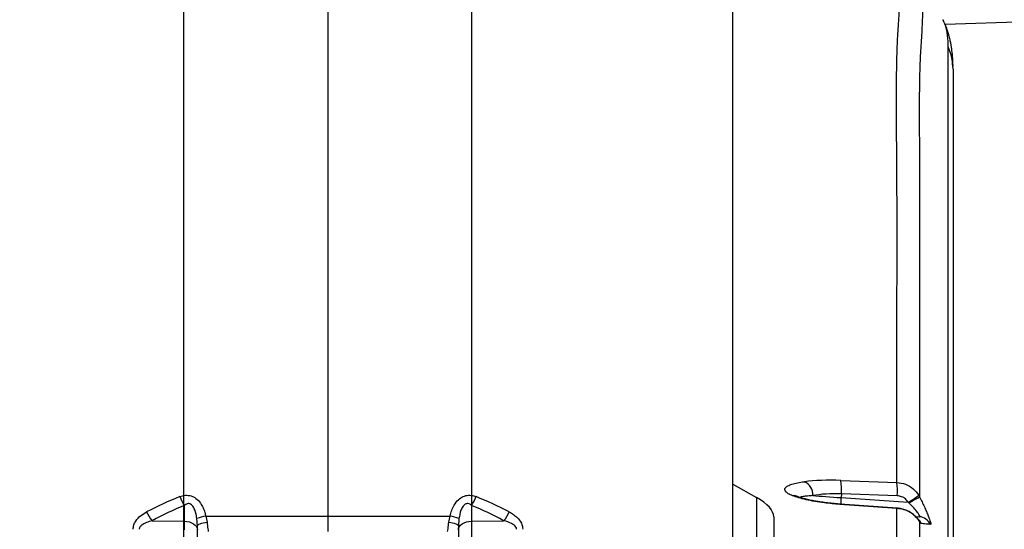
# Model space of a CAD drawing. Extents: x 0 to 8410, y 0 to 5940.
# Tile 70 of 110: x 5578 to 5940, y 3503 to 3690. Entities that reach past the tile are written whole.
import ezdxf

# ---------------------------------------------------------------- set-up
doc = ezdxf.new("R2010")
doc.units = 0
doc.header["$LTSCALE"] = 10
doc.linetypes.add('CENTERX2', pattern=[20.32, 12.7, -2.54, 2.54, -2.54])
doc.layers.get('0').update_dxf_attribs({"linetype": 'CONTINUOUS'})
doc.styles.add('SLDTEXTSTYLE0', font='TXT', dxfattribs={"width": 0.605})
doc.dimstyles.new('SLDDIMSTYLE11', dxfattribs={"dimtxt": 50, "dimasz": 50, "dimexe": 0, "dimexo": 0.0625, "dimgap": 12.5, "dimtad": 1, "dimdec": 1, "dimrnd": 1e-09, "dimzin": 12, "dimtxsty": 'SLDTEXTSTYLE0', "dimsah": 1, "dimcen": 0.09, "dimazin": 3, "dimtfac": 1, "dimtmove": 0, "dimatfit": 3, "dimtolj": 1, "dimtzin": 12})

# ---------------------------------------------------------------- blocks, each defined once
blk = doc.blocks.new('_D_21')
at = {"color": 7, "linetype": 'CONTINUOUS'}
for p, q in [((5638.08, 3303.69), (5638.08, 3824.64)), ((5744.08, 3303.69), (5744.08, 3824.64)), ((5638.08, 3809.64), (5538.08, 3809.64)), ((5638.08, 3809.64), (5744.08, 3809.64)), ((5744.08, 3809.64), (6258.91, 3809.64))]:
    blk.add_line(p, q, dxfattribs=at)
for points in [[(5638.08, 3809.64), (5588.08, 3817.14), (5588.08, 3802.14)], [(5744.08, 3809.64), (5794.08, 3802.14), (5794.08, 3817.14)]]:
    blk.add_solid(points, dxfattribs=at)
at = {"color": 7, "linetype": 'CONTINUOUS', "char_height": 50, "attachment_point": 1, "style": 'SLDTEXTSTYLE0'}
for s, insert in [('106', (5987.94, 3950.83)), ('(4x M12)', (5987.94, 3874.1))]:
    blk.add_mtext(s, dxfattribs=dict(at, insert=insert))

msp = doc.modelspace()

# ---------------------------------------------------------------- linework, layer by layer
at = {"color": 8, "linetype": 'CONTINUOUS'}
for p, q in [((5691.080933, 3693.210306), (5691.080933, 3507.766607)), ((5879.789685, 3520.872595), (5900.371273, 3520.141723)), ((5848.721315, 3514.621141), (5848.721315, 3462.443026)), ((5879.962717, 3515.951397), (5879.864727, 3514.550152)), ((5879.864727, 3514.550152), (5904.57124, 3512.822511)), ((5900.544305, 3515.220525), (5879.962717, 3515.951397)), ((5908.425127, 3515.370789), (5908.744206, 3514.798822)), ((5638.25543, 3505.907478), (5638.25543, 3511.695507)), ((5743.906436, 3511.695507), (5743.906436, 3505.907478)), ((5900.371586, 3510.571303), (5879.427348, 3512.065711)), ((5900.366073, 3496.147337), (5900.371586, 3510.571303)), ((5904.740338, 3512.670937), (5904.57124, 3512.822511)), ((5643.080932, 3504.079046), (5642.86567, 3506.833735)), ((5646.142406, 3507.766607), (5646.654495, 3505.497339)), ((5646.142406, 3507.766607), (5691.080933, 3507.766607)), ((5691.080933, 3507.766607), (5691.080933, 3502.109768)), ((5691.080933, 3507.766607), (5736.01946, 3507.766607)), ((5735.50737, 3505.497339), (5736.01946, 3507.766607)), ((5739.296195, 3506.833735), (5739.080933, 3504.079046)), ((5626.432289, 3506.057742), (5638.25543, 3505.907478)), ((5743.906436, 3505.907478), (5755.729576, 3506.057742))]:
    msp.add_line(p, q, dxfattribs=at)
at = {"color": 7, "linetype": 'CONTINUOUS'}
for p, q in [((5840.080937, 3238.469335), (5840.080937, 3693.210306)), ((5917.323013, 3690.099599), (5917.297472, 3690.155628)), ((5962.08093, 3689.916434), (5918.183317, 3688.383522)), ((5921.080937, 3672.023776), (5920.966213, 3673.064354)), ((5840.080937, 3519.492271), (5848.721315, 3514.621141)), ((5900.465761, 3510.667803), (5879.521524, 3512.162271)), ((5855.080937, 3507.463994), (5855.080937, 3498.471978)), ((5907.268648, 3507.621708), (5908.607056, 3507.528129))]:
    msp.add_line(p, q, dxfattribs=at)
at = {"color": 8, "linetype": 'CONTINUOUS', "flags": 128}
for points in [[(5869.452481, 3515.278282), (5870.565136, 3515.200498), (5871.747946, 3515.117767), (5872.993236, 3515.030685), (5874.293004, 3514.939787), (5875.638832, 3514.845672), (5877.022048, 3514.748933), (5878.433724, 3514.650228), (5879.864727, 3514.550152)], [(5879.427348, 3512.065711), (5879.483362, 3512.146535), (5879.521539, 3512.162211)], [(5900.371586, 3510.571303), (5900.427331, 3510.651889), (5900.46752, 3510.667625)], [(5908.743535, 3505.716803), (5908.457895, 3506.246033), (5908.269306, 3506.514313)], [(5638.25543, 3505.907478), (5639.205688, 3505.827072), (5640.114618, 3505.631568), (5640.948814, 3505.32824), (5641.67763, 3504.928114), (5642.274284, 3504.445972), (5642.716852, 3503.899458), (5642.98907, 3503.308775), (5643.080932, 3502.695503)], [(5643.080932, 3504.079046), (5643.144944, 3504.315081), (5643.33534, 3504.545095), (5643.647247, 3504.763129), (5644.072679, 3504.963698), (5644.600739, 3505.141559), (5645.217911, 3505.292239), (5645.908387, 3505.411866), (5646.654495, 3505.497339)], [(5735.50737, 3505.497339), (5736.253479, 3505.411866), (5736.943954, 3505.292239), (5737.561126, 3505.141559), (5738.089186, 3504.963698), (5738.514618, 3504.763129), (5738.826526, 3504.545095), (5739.016921, 3504.315081), (5739.080933, 3504.079046)], [(5739.080933, 3502.695503), (5739.172795, 3503.308775), (5739.445013, 3503.899458), (5739.887581, 3504.445972), (5740.484235, 3504.928114), (5741.213051, 3505.32824), (5742.047248, 3505.631568), (5742.956177, 3505.827072), (5743.906436, 3505.907478)]]:
    msp.add_lwpolyline(points, dxfattribs=at)
at = {"color": 7, "linetype": 'CENTERX2'}
msp.add_arc((5691.080933, 2964.452925), 970, 74.298428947, 58.256891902, dxfattribs=at)
at = {"color": 7, "linetype": 'CONTINUOUS'}
msp.add_arc((6066.023998, 3436.067286), 129.952085, 89.97489757, 173.02927516, dxfattribs=at)
at = {"color": 8, "linetype": 'CONTINUOUS'}
for centre, radius, start, end in [((5858.101995, 3517.646402), 21.926336, 355.56635415, 8.46109501), ((5864.087493, 3515.547137), 5.37172, 357.13114702, 64.65270196), ((5878.684395, 3516.915559), 21.925529, 355.56611585, 8.46133331), ((5648.933942, 3519.224929), 13.066095, 199.29495933, 215.18767596), ((5733.227923, 3519.224929), 13.066095, 324.81232404, 340.70504067), ((5862.250669, 3511.619476), 3.634257, 68.00168951, 93.98106382), ((5930.186264, 3510.956757), 50.449674, 175.91551669, 178.69874813), ((5890.567954, 3538.188733), 28.974768, 298.90065664, 308.04650017), ((5875.838965, 3571.883087), 65.88906, 296.01694271, 299.96055757), ((5634.892775, 3513.764097), 11.444113, 203.12379006, 222.32927697), ((5650.225029, 3487.205058), 20.962946, 101.23036854, 110.55247483), ((5731.936837, 3487.205058), 20.962946, 69.44752517, 78.76963146), ((5747.269091, 3513.764097), 11.444113, 317.67072303, 336.87620994), ((5904.995708, 3502.786219), 4.988492, 26.2412769, 50.07299005), ((5908.255304, 3502.571099), 4.969494, 25.43043192, 85.94108266), ((5523.949197, 3504.301491), 114.317514, 359.19505479, 0.80494521), ((5858.212668, 3504.301491), 114.317514, 179.19505479, 180.80494521)]:
    msp.add_arc(centre, radius, start, end, dxfattribs=at)
for centre, major_axis, ratio, start_param, end_param in [((5881.463403, 3516.071106), (22.971237, -1.212476), 0.2053260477, 1.6545555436, 2.297499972), ((5691.080933, 3352.317112), (-26.489921, 170.269456), 0.8611429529, 0.1955768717, 0.2854982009), ((5691.080933, 3352.317112), (26.489921, 170.269456), 0.8611429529, 5.9976871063, 6.0876084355), ((5881.201723, 3511.180308), (17.984031, -0.852461), 0.2623112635, 1.6521736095, 2.295118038), ((5690.906435, 3349.105131), (-21.580596, 170.84681), 0.8333414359, 0.223879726, 0.3138010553), ((5691.25543, 3349.105131), (21.580596, 170.84681), 0.8333414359, 5.9693842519, 6.0593055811)]:
    msp.add_ellipse(centre, major_axis=major_axis, ratio=ratio, start_param=start_param, end_param=end_param, dxfattribs=at)
at = {"color": 7, "linetype": 'CONTINUOUS'}
msp.add_ellipse((5775.080933, 3511.205563), major_axis=(79.995372, -3.930207), ratio=0.2189483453, start_param=0.0107566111, end_param=0.4121823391, dxfattribs=at)
at = {"color": 8, "linetype": 'CONTINUOUS'}
for points, knots in [([(5900.371273, 3520.141723), (5900.361057, 3534.083976), (5900.332477, 3573.089713), (5900.61212, 3624.610815), (5900.088586, 3664.738392), (5900.554418, 3682.259784), (5901.134298, 3689.750272), (5901.49671, 3697.251622), (5901.420642, 3704.775352), (5900.510824, 3709.830815), (5900.05595, 3712.358358)], [0, 0, 0, 0, 0.2176069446, 0.60879109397, 0.80438305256, 0.84350920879, 0.88264454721, 0.92177478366, 0.96089030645, 1, 1, 1, 1]), ([(5908.45408, 3707.065525), (5908.90118, 3704.551703), (5909.795447, 3699.523676), (5909.864668, 3692.010174), (5909.501834, 3684.506086), (5908.925931, 3677.003935), (5908.461462, 3659.457876), (5908.826648, 3634.722286), (5908.678274, 3583.167053), (5908.715901, 3544.149638), (5908.744206, 3514.798822)], [0, 0, 0, 0, 0.0391273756, 0.0782606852, 0.1174080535, 0.156560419, 0.1957038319, 0.3913973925, 0.5421792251, 1, 1, 1, 1]), ([(5919.254606, 3680.209878), (5919.227908, 3681.60398), (5919.174348, 3684.40078), (5918.501377, 3687.747442), (5917.647695, 3689.451495), (5917.323013, 3690.099599)], [0, 0, 0, 0, 0.38113905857, 0.76462775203, 1, 1, 1, 1]), ([(5919.370805, 3462.70186), (5919.364476, 3463.377538), (5919.345673, 3465.385067), (5919.295098, 3467.755503), (5919.243966, 3470.151798), (5919.21421, 3474.642345), (5919.263667, 3481.21089), (5919.258138, 3499.518793), (5919.262068, 3526.382344), (5919.257516, 3572.372515), (5919.275347, 3612.801927), (5919.245846, 3649.270559), (5919.277746, 3664.495336), (5919.248477, 3675.047667), (5919.252563, 3678.489151), (5919.254606, 3680.209878)], [0, 0, 0, 0, 0.0043267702, 0.0128553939, 0.0214153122, 0.0299535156, 0.0731616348, 0.1163700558, 0.2891503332, 0.4459633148, 0.7595891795, 0.8557449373, 0.9519005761, 0.9759505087, 1, 1, 1, 1]), ([(5920.966213, 3673.064354), (5920.898993, 3674.124493), (5920.742343, 3676.595081), (5919.79528, 3678.896186), (5919.254606, 3680.209878)], [0, 0, 0, 0, 0.4291040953, 1, 1, 1, 1]), ([(5861.998354, 3515.244963), (5861.442069, 3515.49186), (5860.329531, 3515.985638), (5859.38662, 3516.746668), (5859.034036, 3517.493581), (5859.299359, 3518.214238), (5860.198597, 3518.88697), (5861.704355, 3519.491655), (5863.748238, 3520.013195), (5865.507488, 3520.272207), (5866.387149, 3520.401719)], [0, 0, 0, 0, 0.12452832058, 0.24904940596, 0.37228654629, 0.4955186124, 0.62143965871, 0.74736905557, 0.87367937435, 1, 1, 1, 1]), ([(5900.371273, 3520.141723), (5901.46065, 3519.986368), (5903.640004, 3519.675571), (5906.513123, 3517.94875), (5907.795425, 3516.219818), (5908.425127, 3515.370789)], [0, 0, 0, 0, 0.3371550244, 0.6744955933, 1, 1, 1, 1]), ([(5636.601769, 3514.907482), (5637.272943, 3515.119002), (5638.620582, 3515.543711), (5640.716103, 3515.299315), (5642.686036, 3514.275232), (5644.145607, 3512.691297), (5645.165523, 3510.870115), (5645.777733, 3509.271595), (5646.033709, 3508.215192), (5646.142406, 3507.766607)], [0, 0, 0, 0, 0.15684540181, 0.31492734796, 0.45901257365, 0.6389076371, 0.77062714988, 0.90260051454, 1, 1, 1, 1]), ([(5736.01946, 3507.766607), (5736.197676, 3508.465072), (5736.553736, 3509.86054), (5737.523724, 3511.945421), (5738.908617, 3513.777167), (5740.786888, 3515.063477), (5742.787676, 3515.519564), (5744.412057, 3515.32284), (5745.282764, 3515.00782), (5745.560096, 3514.907482)], [0, 0, 0, 0, 0.1519296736, 0.3035415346, 0.4855287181, 0.6380012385, 0.7924237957, 0.9338842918, 1, 1, 1, 1]), ([(5879.427348, 3512.065711), (5878.463519, 3512.141917), (5876.519133, 3512.295652), (5873.40911, 3512.650685), (5870.146125, 3513.131129), (5866.964705, 3513.754931), (5864.147467, 3514.46406), (5862.721636, 3514.982151), (5861.998354, 3515.244963)], [0, 0, 0, 0, 0.1351615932, 0.2726688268, 0.4513560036, 0.6355012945, 0.8151004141, 1, 1, 1, 1]), ([(5869.452481, 3515.278282), (5868.773532, 3515.23186), (5867.39666, 3515.137719), (5865.844059, 3514.914194), (5864.912455, 3514.738893), (5864.659377, 3514.628552), (5864.645933, 3514.622691)], [0, 0, 0, 0, 0.3247074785, 0.6584893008, 0.9818577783, 1, 1, 1, 1]), ([(5904.57124, 3512.822511), (5904.256796, 3513.252571), (5903.617481, 3514.126952), (5902.178085, 3514.99761), (5901.088876, 3515.146223), (5900.544305, 3515.220525)], [0, 0, 0, 0, 0.3261378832, 0.6630900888, 1, 1, 1, 1]), ([(5908.744206, 3514.798822), (5909.050889, 3514.184031), (5909.664045, 3512.954868), (5910.525247, 3511.123749), (5911.305183, 3509.374876), (5911.939953, 3507.849085), (5912.407994, 3506.609816), (5912.786299, 3505.450756), (5912.906852, 3504.778446), (5912.784055, 3504.72336), (5912.74329, 3504.705074)], [0, 0, 0, 0, 0.1261215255, 0.2521567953, 0.3788378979, 0.5053635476, 0.6139974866, 0.7225440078, 0.907894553, 1, 1, 1, 1]), ([(5642.86567, 3506.833735), (5642.813117, 3507.179004), (5642.62943, 3508.385805), (5642.173034, 3510.078011), (5641.339491, 3511.530889), (5640.67276, 3512.087666), (5640.181058, 3512.314449), (5639.710565, 3512.376325), (5639.051381, 3512.247643), (5638.590325, 3511.972911), (5638.298183, 3511.730921), (5638.25543, 3511.695507)], [0, 0, 0, 0, 0.1226269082, 0.428610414, 0.6035574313, 0.6799381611, 0.721940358, 0.7936789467, 0.8505587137, 0.9781300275, 1, 1, 1, 1]), ([(5743.906436, 3511.695507), (5743.774782, 3511.799594), (5743.392743, 3512.10164), (5742.756819, 3512.374434), (5742.077134, 3512.34245), (5741.529529, 3512.123302), (5741.106733, 3511.771908), (5740.514463, 3511.046181), (5739.741467, 3509.430357), (5739.473424, 3507.867252), (5739.296195, 3506.833735)], [0, 0, 0, 0, 0.0661892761, 0.1920711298, 0.2617041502, 0.3149788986, 0.3993639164, 0.4465125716, 0.6340367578, 1, 1, 1, 1]), ([(5908.743535, 3505.716803), (5908.611385, 3505.920173), (5908.173266, 3506.594404), (5907.097417, 3507.813423), (5905.28113, 3509.169935), (5902.979005, 3510.22936), (5901.245735, 3510.456665), (5900.371586, 3510.571303)], [0, 0, 0, 0, 0.089848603, 0.2978741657, 0.5183877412, 0.7571058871, 1, 1, 1, 1]), ([(5908.607056, 3507.528129), (5908.668434, 3507.53409), (5908.815461, 3507.548369), (5908.818051, 3507.752995), (5908.66366, 3508.151932), (5908.388546, 3508.594659), (5907.711086, 3509.512802), (5906.564113, 3510.857113), (5905.366417, 3512.048274), (5904.740338, 3512.670937)], [0, 0, 0, 0, 0.08426756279, 0.20185814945, 0.24966350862, 0.40412903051, 0.45119310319, 0.71311854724, 1, 1, 1, 1]), ([(5619.425294, 3502.906504), (5619.478543, 3503.447615), (5619.585129, 3504.53073), (5620.520412, 3506.300932), (5622.120073, 3507.965425), (5623.618339, 3508.83475), (5624.368099, 3509.269776)], [0, 0, 0, 0, 0.1816994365, 0.363698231, 0.6815830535, 1, 1, 1, 1]), ([(5757.793767, 3509.269776), (5758.333738, 3508.965117), (5759.412299, 3508.356578), (5760.88681, 3507.129187), (5762.049728, 3505.658641), (5762.661024, 3504.150733), (5762.716472, 3503.237534), (5762.736571, 3502.906504)], [0, 0, 0, 0, 0.2280680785, 0.4555530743, 0.692769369, 0.888630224, 1, 1, 1, 1]), ([(5626.432289, 3506.057742), (5625.718891, 3505.849176), (5624.367954, 3505.454223), (5622.797738, 3504.677723), (5621.958373, 3503.864952), (5621.68507, 3503.309261), (5621.664283, 3503.027638), (5621.655342, 3502.906504)], [0, 0, 0, 0, 0.3722073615, 0.7048358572, 0.8640857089, 0.9415389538, 1, 1, 1, 1]), ([(5646.654495, 3505.497339), (5646.721276, 3504.659323), (5646.822328, 3503.391248), (5646.994117, 3502.434308), (5647.052379, 3502.109768)], [0, 0, 0, 0, 0.6608570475, 1, 1, 1, 1]), ([(5735.109487, 3502.109768), (5735.22112, 3502.781546), (5735.388202, 3503.787002), (5735.477676, 3505.071166), (5735.50737, 3505.497339)], [0, 0, 0, 0, 0.6681318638, 1, 1, 1, 1]), ([(5760.506523, 3502.906504), (5760.487841, 3503.074349), (5760.440777, 3503.497174), (5760.130895, 3503.912876), (5759.565826, 3504.478794), (5758.186432, 3505.335719), (5756.732159, 3505.763102), (5755.729576, 3506.057742)], [0, 0, 0, 0, 0.0809272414, 0.2038674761, 0.2427611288, 0.4779556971, 1, 1, 1, 1]), ([(5908.743535, 3505.716803), (5908.74396, 3503.236), (5908.744809, 3498.274404), (5908.746881, 3493.303006), (5908.747916, 3490.817311)], [0, 0, 0, 0, 0.5000008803, 1, 1, 1, 1]), ([(5909.470086, 3504.991891), (5909.323432, 3505.082058), (5909.141998, 3505.193608), (5908.807631, 3505.632643), (5908.743535, 3505.716803)], [0, 0, 0, 0, 0.80830795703, 1, 1, 1, 1]), ([(5912.74329, 3504.705074), (5912.398802, 3504.735294), (5911.323618, 3504.829616), (5910.220063, 3504.926231), (5909.470086, 3504.991891)], [0, 0, 0, 0, 0.3203987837, 1, 1, 1, 1])]:
    msp.add_open_spline(points, degree=3, knots=knots, dxfattribs=at)
at = {"color": 7, "linetype": 'CONTINUOUS'}
for points, knots in [([(5921.052252, 3673.073473), (5921.034187, 3673.760427), (5921.000248, 3675.051029), (5920.857048, 3676.962617), (5920.677357, 3678.636896), (5920.475567, 3680.070571), (5920.284234, 3681.184309), (5920.11225, 3682.056491), (5919.936852, 3682.866082), (5919.705415, 3683.829147), (5919.369224, 3685.062876), (5918.893598, 3686.560774), (5918.246673, 3688.314336), (5917.681806, 3689.533686), (5917.378669, 3690.188053)], [0, 0, 0, 0, 0.134340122, 0.2523892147, 0.3543347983, 0.4403399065, 0.5105009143, 0.5508973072, 0.5882493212, 0.6396605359, 0.7065399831, 0.7888865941, 0.886705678, 1, 1, 1, 1]), ([(5921.080937, 3672.023776), (5921.080937, 3670.260206), (5921.080937, 3666.733114), (5921.080937, 3649.687258), (5921.080937, 3602.025063), (5921.080937, 3540.16266), (5921.080937, 3491.135358), (5921.080937, 3471.807368), (5921.080937, 3468.835595), (5921.080937, 3467.349711)], [0, 0, 0, 0, 0.0252250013, 0.0504493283, 0.2522424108, 0.7211585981, 0.9556168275, 0.9778084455, 1, 1, 1, 1]), ([(5863.621404, 3514.992478), (5863.514305, 3515.033659), (5863.166791, 3515.167281), (5862.86102, 3515.323166), (5862.670123, 3515.446044), (5862.702651, 3515.420699), (5862.708186, 3515.416386)], [0, 0, 0, 0, 0.17755692, 0.5761348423, 0.9278699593, 1, 1, 1, 1]), ([(5879.522239, 3512.16543), (5879.420985, 3512.171615), (5878.477422, 3512.22925), (5876.716351, 3512.394449), (5874.298909, 3512.659036), (5872.004566, 3512.97899), (5869.865171, 3513.338696), (5867.928512, 3513.729228), (5866.222971, 3514.141993), (5864.862495, 3514.53951), (5863.986761, 3514.834809), (5863.681114, 3514.965997), (5863.617753, 3514.993193)], [0, 0, 0, 0, 0.014895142, 0.1388040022, 0.2631019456, 0.3857504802, 0.508757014, 0.6313868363, 0.7503147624, 0.8700863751, 0.9730684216, 1, 1, 1, 1]), ([(5908.260142, 3506.507578), (5908.150684, 3506.654934), (5907.82115, 3507.098567), (5907.035214, 3507.905801), (5905.891383, 3508.81963), (5904.516116, 3509.629015), (5902.936345, 3510.241473), (5901.563423, 3510.585987), (5900.728256, 3510.622762), (5900.464733, 3510.634365)], [0, 0, 0, 0, 0.0795490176, 0.2394919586, 0.3943226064, 0.5696380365, 0.7431869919, 0.9189669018, 1, 1, 1, 1]), ([(5908.352141, 3506.405475), (5908.355983, 3506.401032), (5908.372604, 3506.381807), (5908.321334, 3506.44809), (5908.281912, 3506.499054)], [0, 0, 0, 0, 0.2310998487, 1, 1, 1, 1]), ([(5643.080932, 3498.574259), (5643.080932, 3499.105266), (5643.080932, 3500.156416), (5643.080932, 3502.022373), (5643.080932, 3503.38691), (5643.080932, 3504.079046)], [0, 0, 0, 0, 0.3346908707, 0.6625341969, 1, 1, 1, 1]), ([(5739.080933, 3504.079046), (5739.080933, 3503.392817), (5739.080933, 3502.033777), (5739.080933, 3500.165817), (5739.080933, 3499.109742), (5739.080933, 3498.574259)], [0, 0, 0, 0, 0.334567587, 0.6625929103, 1, 1, 1, 1])]:
    msp.add_open_spline(points, degree=3, knots=knots, dxfattribs=at)

# ---------------------------------------------------------------- dimensions: what is measured, and where the dimension line sits
dim = msp.add_linear_dim(base=(5744.080933, 3809.643996), p1=(5638.080933, 3283.692658), p2=(5744.080933, 3283.692658), text='<>\\P(4x M12)', dimstyle='SLDDIMSTYLE11', dxfattribs=at)
dim.commit()
dim.dimension.update_dxf_attribs({"geometry": '_D_21', "text_midpoint": (6123.427652, 3809.643996), "dimtype": 160})

doc.saveas('drawing.dxf')
